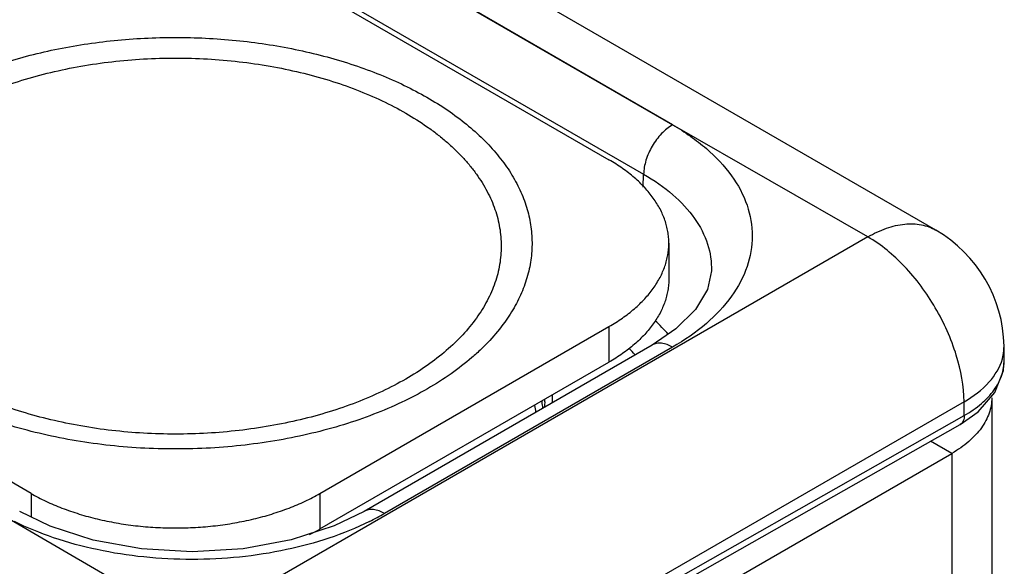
# Model space of a CAD drawing. Header units: inches. Extents: x 0 to 22, y 0 to 17.
# Tile 21 of 42: x 3.521 to 4.244, y 13.999 to 14.4. Entities that reach past the tile are written whole.
import ezdxf

# ---------------------------------------------------------------- set-up
doc = ezdxf.new("R2010")
doc.units = ezdxf.units.IN
doc.header["$LTSCALE"] = 1.21
doc.header["$MEASUREMENT"] = 0
doc.layers.get('0').update_dxf_attribs({"linetype": 'CONTINUOUS'})

msp = doc.modelspace()

# ---------------------------------------------------------------- linework, layer by layer
at = {"color": 7, "linetype": 'CONTINUOUS'}
for p, q in [((4.00037, 14.32282), (3.68132, 14.50735)), ((4.19364, 14.24537), (3.73164, 14.51212)), ((3.68802, 14.50306), (4.00037, 14.32282)), ((3.64249, 14.4767), (3.95361, 14.29706)), ((3.66681, 14.46675), (3.97907, 14.28645)), ((4.14363, 14.24042), (4.00037, 14.32282)), ((3.97878, 14.2769), (3.97907, 14.28645)), ((4.14363, 14.24042), (3.64866, 13.95463)), ((3.52935, 14.05209), (3.21822, 14.23173)), ((3.99755, 14.23582), (3.99755, 14.20969)), ((4.02884, 14.21554), (4.02883, 14.21552)), ((3.74148, 14.05209), (3.95361, 14.17458)), ((3.95361, 14.17458), (3.95361, 14.14845)), ((4.00272, 14.17284), (3.98528, 14.16097)), ((3.98528, 14.16097), (3.77383, 14.03888)), ((4.00028, 14.15948), (3.78884, 14.0374)), ((4.24377, 14.15018), (4.24362, 14.16027)), ((3.74148, 14.02597), (3.95361, 14.14845)), ((4.21433, 14.11937), (3.71936, 13.83358)), ((3.90643, 14.1192), (3.90605, 14.11523)), ((3.90643, 14.11921), (3.90642, 14.11868)), ((4.21448, 14.10936), (4.21433, 14.11937)), ((3.71943, 13.8286), (4.21448, 14.10936)), ((3.71649, 13.82204), (4.21154, 14.1028)), ((4.21154, 14.1028), (4.21154, 14.1028)), ((4.20531, 14.08148), (4.18976, 14.09045)), ((3.52935, 14.05209), (3.52935, 14.03484)), ((3.74148, 14.05209), (3.74148, 14.02597)), ((3.64866, 13.95463), (3.50594, 14.03735))]:
    msp.add_line(p, q, dxfattribs=at)
at = {"color": 3, "linetype": 'CONTINUOUS'}
for p, q in [((4.23459, 14.12231), (4.23459, 13.48406)), ((3.71638, 13.79918), (4.20531, 14.08148)), ((4.20531, 14.08148), (4.20531, 13.46887))]:
    msp.add_line(p, q, dxfattribs=at)
at = {"color": 7, "linetype": 'CONTINUOUS'}
for points in [[(4.02884, 14.21555), (4.02584, 14.20173), (4.01704, 14.18702), (4.00272, 14.17284)], [(4.21154, 14.1028), (4.22468, 14.11196), (4.23699, 14.12622), (4.24316, 14.14235), (4.24377, 14.1502)], [(3.77383, 14.03888), (3.75192, 14.0282), (3.72041, 14.01789), (3.68505, 14.01135), (3.64771, 14.00908), (3.61035, 14.01128), (3.57496, 14.01777), (3.54339, 14.02802), (3.52104, 14.03888)]]:
    msp.add_lwpolyline(points, dxfattribs=at)
for centre, radius, start, end in [((4.14363, 14.15877), 0.1, 0.85858, 59.99718), ((3.88267, 14.06851), 0.1523, 41.24872, 46.46702), ((4.21087, 14.15981), 0.03275, 348.75532, 0.80086), ((3.86812, 14.05476), 0.14421, 43.39053, 46.07528), ((4.20942, 14.1601), 0.03423, 344.39225, 348.76154), ((3.76456, 14.12532), 0.14761, 357.39067, 359.55416), ((3.80001, 14.09742), 0.10104, 8.12294, 10.96656), ((3.8031, 14.10139), 0.10295, 9.59226, 10.27066), ((3.80341, 14.10144), 0.10263, 9.31557, 9.59204), ((3.80388, 14.10151), 0.10217, 8.09902, 9.31625), ((3.75969, 14.12182), 0.14676, 358.98457, 359.71502), ((3.80437, 14.10159), 0.10166, 7.39855, 8.09842), ((3.69012, 14.20849), 0.19752, 296.34456, 299.98423), ((3.66787, 14.15354), 0.14729, 296.62156, 299.98579)]:
    msp.add_arc(centre, radius, start, end, dxfattribs=at)
for points, knots in [([(3.45035, 14.34267), (3.45576, 14.3458), (3.46704, 14.35175), (3.48485, 14.35965), (3.50377, 14.36664), (3.52365, 14.37267), (3.54435, 14.37769), (3.56573, 14.38167), (3.58762, 14.38458), (3.60985, 14.3864), (3.63228, 14.38711), (3.65473, 14.38671), (3.67703, 14.3852), (3.69903, 14.38259), (3.72056, 14.37891), (3.74147, 14.37417), (3.7616, 14.36842), (3.7808, 14.3617), (3.79894, 14.35404), (3.81588, 14.34552), (3.8315, 14.33619), (3.84568, 14.32612), (3.85832, 14.31537), (3.86932, 14.30403), (3.87861, 14.29217), (3.88611, 14.27987), (3.89085, 14.26925), (3.89366, 14.26066), (3.89527, 14.25422), (3.8964, 14.24774), (3.89705, 14.24125), (3.89721, 14.23474), (3.89689, 14.22824), (3.89608, 14.22175), (3.89479, 14.21528), (3.89302, 14.20886), (3.89, 14.20029), (3.885, 14.1897), (3.87991, 14.18173), (3.8771, 14.17783)], [0, 0, 0, 0, 0.032049, 0.065388, 0.099897, 0.135458, 0.171931, 0.209156, 0.24696, 0.285164, 0.323583, 0.362028, 0.40031, 0.438242, 0.475645, 0.512345, 0.548179, 0.583001, 0.616681, 0.649112, 0.680212, 0.709932, 0.738257, 0.765215, 0.790884, 0.815392, 0.838923, 0.850402, 0.861731, 0.872947, 0.884088, 0.895195, 0.906309, 0.917471, 0.92872, 0.940095, 0.951632, 0.97531, 1, 1, 1, 1]), ([(3.46635, 14.33132), (3.47201, 14.33459), (3.48388, 14.34077), (3.50273, 14.34881), (3.52284, 14.35574), (3.54403, 14.36151), (3.5661, 14.36605), (3.58883, 14.36933), (3.61201, 14.37131), (3.63541, 14.37197), (3.65881, 14.37131), (3.68198, 14.36933), (3.70471, 14.36606), (3.72678, 14.36151), (3.74797, 14.35575), (3.76809, 14.34881), (3.78694, 14.34078), (3.80434, 14.33171), (3.81768, 14.32326), (3.82744, 14.31604), (3.83421, 14.31051), (3.84049, 14.30478), (3.84629, 14.29889), (3.85157, 14.29283), (3.85785, 14.28468), (3.86443, 14.27414), (3.8693, 14.26301), (3.87201, 14.25401), (3.87345, 14.24726), (3.87432, 14.24049), (3.87461, 14.2337), (3.87432, 14.2269), (3.87345, 14.22013), (3.87201, 14.21338), (3.86929, 14.20438), (3.86442, 14.19325), (3.85642, 14.18044), (3.8463, 14.16817), (3.83416, 14.15656), (3.82013, 14.1457), (3.80987, 14.1392), (3.80448, 14.13608)], [0, 0, 0, 0, 0.03253, 0.066532, 0.101848, 0.138316, 0.175733, 0.213878, 0.252517, 0.291405, 0.330292, 0.368929, 0.407074, 0.444491, 0.480962, 0.516285, 0.550291, 0.582837, 0.613826, 0.628723, 0.643216, 0.657309, 0.671008, 0.684326, 0.697279, 0.722169, 0.74593, 0.757492, 0.768898, 0.780197, 0.791443, 0.802688, 0.813988, 0.825394, 0.836958, 0.860719, 0.885611, 0.911869, 0.939646, 0.969026, 1, 1, 1, 1]), ([(3.82048, 14.12896), (3.81428, 14.12538), (3.80129, 14.11861), (3.78066, 14.10982), (3.75864, 14.10222), (3.73544, 14.09591), (3.71129, 14.09094), (3.68641, 14.08735), (3.66104, 14.08518), (3.63542, 14.08446), (3.60981, 14.08518), (3.58444, 14.08735), (3.55956, 14.09093), (3.53541, 14.09591), (3.51221, 14.10222), (3.49018, 14.10981), (3.46955, 14.11861), (3.4505, 14.12853), (3.4359, 14.13778), (3.42522, 14.14568), (3.41781, 14.15174), (3.41093, 14.15801), (3.40459, 14.16446), (3.3988, 14.17109), (3.39193, 14.18002), (3.38473, 14.19155), (3.3794, 14.20374), (3.37643, 14.21359), (3.37485, 14.22097), (3.3739, 14.22839), (3.37358, 14.23582), (3.3739, 14.24326), (3.37485, 14.25068), (3.37643, 14.25806), (3.3794, 14.26791), (3.38473, 14.2801), (3.3935, 14.29412), (3.40457, 14.30755), (3.41786, 14.32026), (3.43321, 14.33215), (3.44445, 14.33927), (3.45035, 14.34267)], [0, 0, 0, 0, 0.03253, 0.066531, 0.101848, 0.138315, 0.175733, 0.213878, 0.252517, 0.291405, 0.330292, 0.368929, 0.407074, 0.444491, 0.480962, 0.516286, 0.550291, 0.582837, 0.613826, 0.628723, 0.643216, 0.657309, 0.671008, 0.684326, 0.697279, 0.72217, 0.74593, 0.757492, 0.768898, 0.780197, 0.791443, 0.802688, 0.813988, 0.825394, 0.836958, 0.860719, 0.885611, 0.911869, 0.939647, 0.969026, 1, 1, 1, 1]), ([(3.80448, 14.13608), (3.79882, 14.13281), (3.78695, 14.12663), (3.7681, 14.11859), (3.74799, 14.11166), (3.7268, 14.10589), (3.70473, 14.10135), (3.682, 14.09807), (3.65882, 14.09609), (3.63542, 14.09543), (3.61202, 14.09609), (3.58885, 14.09807), (3.56612, 14.10134), (3.54405, 14.10589), (3.52286, 14.11165), (3.50274, 14.11859), (3.48389, 14.12662), (3.46649, 14.13569), (3.45315, 14.14414), (3.44339, 14.15136), (3.43662, 14.15689), (3.43034, 14.16262), (3.42454, 14.16851), (3.41926, 14.17457), (3.41298, 14.18272), (3.4064, 14.19326), (3.40153, 14.20439), (3.39882, 14.21339), (3.39738, 14.22014), (3.39651, 14.22691), (3.39622, 14.2337), (3.39651, 14.2405), (3.39738, 14.24727), (3.39882, 14.25402), (3.40154, 14.26302), (3.40641, 14.27415), (3.41441, 14.28696), (3.42453, 14.29923), (3.43667, 14.31084), (3.4507, 14.3217), (3.46096, 14.3282), (3.46635, 14.33132)], [0, 0, 0, 0, 0.03253, 0.066532, 0.101848, 0.138316, 0.175733, 0.213879, 0.252517, 0.291405, 0.330292, 0.36893, 0.407074, 0.444491, 0.480962, 0.516286, 0.550291, 0.582837, 0.613826, 0.628723, 0.643216, 0.657309, 0.671008, 0.684326, 0.697279, 0.722169, 0.74593, 0.757492, 0.768898, 0.780197, 0.791443, 0.802688, 0.813988, 0.825394, 0.836957, 0.860719, 0.885611, 0.911869, 0.939646, 0.969026, 1, 1, 1, 1]), ([(4.00028, 14.32277), (3.9973, 14.32105), (3.99166, 14.31632), (3.98505, 14.30736), (3.98048, 14.29717), (3.97912, 14.28991), (3.97907, 14.28645)], [0, 0, 0, 0, 0.236707, 0.498914, 0.761711, 1, 1, 1, 1]), ([(4.00037, 14.32282), (4.00486, 14.32022), (4.01336, 14.31469), (4.02856, 14.30296), (4.04399, 14.28675), (4.05604, 14.26461), (4.06021, 14.24113), (4.05604, 14.21764), (4.04399, 14.1955), (4.02497, 14.17551), (4.00905, 14.16455), (4.00028, 14.15948)], [0, 0, 0, 0, 0.074187, 0.144743, 0.274398, 0.391026, 0.499956, 0.608883, 0.725508, 0.855145, 1, 1, 1, 1]), ([(3.99755, 14.23582), (3.99755, 14.23724), (3.99743, 14.24008), (3.99688, 14.24433), (3.99598, 14.24856), (3.99428, 14.25421), (3.99122, 14.26119), (3.9862, 14.26923), (3.97985, 14.27692), (3.97224, 14.28421), (3.96343, 14.29102), (3.95699, 14.29511), (3.95361, 14.29706)], [0, 0, 0, 0, 0.053916, 0.108091, 0.162776, 0.218213, 0.332138, 0.451467, 0.577346, 0.71056, 0.851506, 1, 1, 1, 1]), ([(3.97907, 14.28645), (3.98668, 14.28209), (4.00046, 14.27262), (4.01682, 14.25523), (4.02696, 14.23594), (4.02903, 14.22214), (4.02883, 14.21554)], [0, 0, 0, 0, 0.290157, 0.549141, 0.781893, 1, 1, 1, 1]), ([(4.14363, 14.24042), (4.14802, 14.24295), (4.15675, 14.24711), (4.17017, 14.25034), (4.18276, 14.25003), (4.19034, 14.24728), (4.19364, 14.24537)], [0, 0, 0, 0, 0.289778, 0.549072, 0.782228, 1, 1, 1, 1]), ([(4.21433, 14.11937), (4.21416, 14.1309), (4.20961, 14.15511), (4.19439, 14.18905), (4.17235, 14.21893), (4.15355, 14.23469), (4.14363, 14.24042)], [0, 0, 0, 0, 0.238292, 0.501083, 0.763285, 1, 1, 1, 1]), ([(3.95361, 14.17458), (3.95699, 14.17653), (3.96343, 14.18061), (3.97224, 14.18742), (3.97985, 14.19471), (3.9862, 14.20241), (3.99122, 14.21044), (3.99428, 14.21743), (3.99598, 14.22308), (3.99688, 14.22731), (3.99743, 14.23156), (3.99755, 14.2344), (3.99755, 14.23582)], [0, 0, 0, 0, 0.148494, 0.28944, 0.422654, 0.548533, 0.667862, 0.781787, 0.837224, 0.891909, 0.946084, 1, 1, 1, 1]), ([(3.99755, 14.20969), (3.99755, 14.20827), (3.99743, 14.20543), (3.99688, 14.20118), (3.99598, 14.19695), (3.99428, 14.1913), (3.99122, 14.18432), (3.9862, 14.17628), (3.97985, 14.16859), (3.97224, 14.1613), (3.96343, 14.15448), (3.95699, 14.1504), (3.95361, 14.14845)], [0, 0, 0, 0, 0.053916, 0.108091, 0.162776, 0.218213, 0.332138, 0.451467, 0.577346, 0.71056, 0.851506, 1, 1, 1, 1]), ([(3.8771, 14.17783), (3.87373, 14.17315), (3.86813, 14.16637), (3.8598, 14.15791), (3.85051, 14.14947), (3.83757, 14.13946), (3.82637, 14.13236), (3.82048, 14.12896)], [0, 0, 0, 0, 0.229582, 0.349333, 0.47251, 0.729312, 1, 1, 1, 1]), ([(4.00028, 14.15948), (3.9978, 14.16091), (3.99384, 14.1625), (3.98854, 14.16236), (3.98627, 14.16154), (3.98528, 14.16097)], [0, 0, 0, 0, 0.547698, 0.781681, 1, 1, 1, 1]), ([(4.21433, 14.11937), (4.2211, 14.12328), (4.23281, 14.13192), (4.24064, 14.14462), (4.24239, 14.15089)], [0, 0, 0, 0, 0.545493, 1, 1, 1, 1]), ([(4.21448, 14.10936), (4.21891, 14.11188), (4.22694, 14.11733), (4.23651, 14.12733), (4.24251, 14.13842), (4.24383, 14.14638), (4.24377, 14.15018)], [0, 0, 0, 0, 0.290808, 0.550135, 0.782742, 1, 1, 1, 1]), ([(4.21448, 14.10936), (4.21449, 14.10799), (4.21418, 14.10545), (4.21251, 14.10335), (4.21154, 14.1028)], [0, 0, 0, 0, 0.551597, 1, 1, 1, 1]), ([(3.52935, 14.05209), (3.5329, 14.05004), (3.54035, 14.04616), (3.55218, 14.04112), (3.5648, 14.03677), (3.5781, 14.03315), (3.59194, 14.0303), (3.6062, 14.02824), (3.62074, 14.027), (3.63541, 14.02659), (3.65009, 14.027), (3.66463, 14.02824), (3.67889, 14.0303), (3.69273, 14.03315), (3.70603, 14.03677), (3.71865, 14.04112), (3.73048, 14.04616), (3.73793, 14.05004), (3.74148, 14.05209)], [0, 0, 0, 0, 0.055812, 0.11418, 0.174792, 0.237354, 0.301548, 0.366993, 0.433284, 0.5, 0.566716, 0.633007, 0.698452, 0.762646, 0.825208, 0.88582, 0.944188, 1, 1, 1, 1]), ([(3.78884, 14.0374), (3.78635, 14.03883), (3.78239, 14.04041), (3.7771, 14.04028), (3.77482, 14.03946), (3.77383, 14.03888)], [0, 0, 0, 0, 0.547704, 0.78168, 1, 1, 1, 1]), ([(3.77778, 14.03148), (3.7586, 14.02196), (3.71556, 14.00802), (3.65897, 14.0024), (3.61235, 14.00476), (3.57831, 14.01007), (3.54638, 14.01869), (3.52647, 14.02687), (3.51712, 14.03143)], [0, 0, 0, 0, 0.239267, 0.499532, 0.631224, 0.760163, 0.883813, 1, 1, 1, 1])]:
    msp.add_open_spline(points, degree=3, knots=knots, dxfattribs=at)
at = {"color": 3, "linetype": 'CONTINUOUS'}
msp.add_open_spline([(4.23459, 14.12231), (4.23459, 14.12041), (4.23426, 14.11658), (4.2328, 14.11093), (4.23038, 14.10539), (4.22703, 14.10003), (4.2228, 14.0949), (4.21772, 14.09004), (4.21185, 14.0855), (4.20756, 14.08278), (4.20531, 14.08148)], degree=3, knots=[0, 0, 0, 0, 0.108025, 0.218075, 0.331988, 0.451323, 0.57726, 0.71062, 0.851615, 1, 1, 1, 1], dxfattribs=at)

doc.saveas('drawing.dxf')
